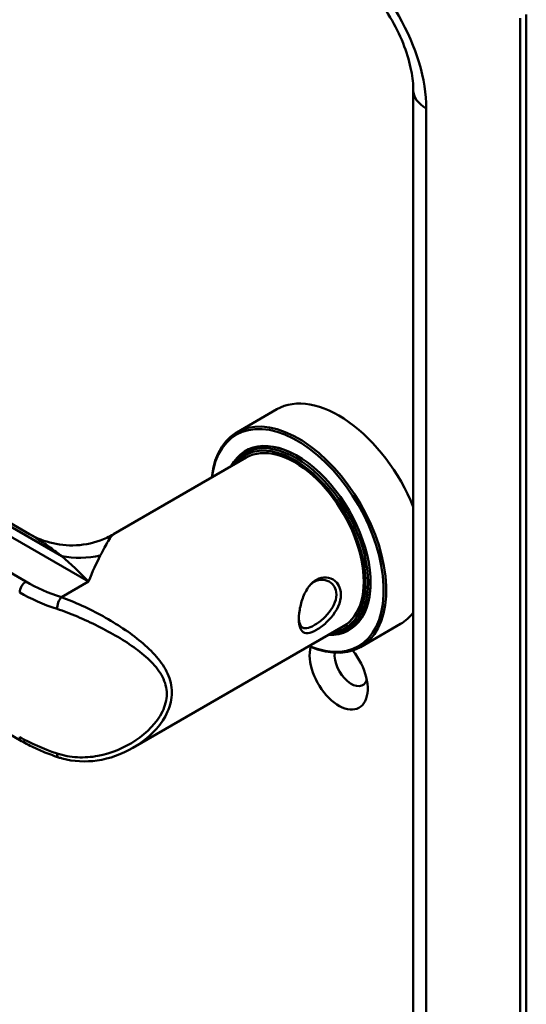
# Model space of a CAD drawing. Header units: millimetres. Extents: x 20 to 833, y 20 to 574.
# Tile 1 of 5: x 221 to 244, y 85 to 129. Entities that reach past the tile are written whole.
import ezdxf

# ---------------------------------------------------------------- set-up
doc = ezdxf.new("R2010")
doc.units = ezdxf.units.MM
doc.header["$LTSCALE"] = 2
doc.layers.add('Sichtbare Kanten(DIN)', color=7, linetype='Continuous', lineweight=50)
doc.layers.add('Sichtbare tangentiale Kanten(DIN)', color=7, linetype='Continuous', lineweight=50)

msp = doc.modelspace()

# ---------------------------------------------------------------- linework, layer by layer
at = {"layer": 'Sichtbare Kanten(DIN)'}
for p, q in [((244.0365111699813, 47.47020003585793), (244.0365111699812, 129.1198581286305)), ((244.3193538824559, 47.63349935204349), (244.3193538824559, 129.2831574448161)), ((239.2080840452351, 57.2681590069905), (239.2080840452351, 125.8538718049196)), ((221.8590989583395, 105.7904140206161), (197.9260422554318, 119.6081707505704)), ((221.4919368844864, 96.44018336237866), (195.4704073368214, 111.4637204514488)), ((233.0340725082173, 111.434294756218), (231.2238791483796, 110.3891791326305)), ((231.7804476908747, 109.5558135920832), (231.6107420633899, 109.4578340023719)), ((231.654173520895, 109.2519690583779), (225.6486446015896, 105.7846753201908)), ((236.054173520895, 101.6309455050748), (226.5291666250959, 96.13168020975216)), ((236.3804476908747, 101.5883798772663), (236.2107420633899, 101.490400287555)), ((238.6340725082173, 101.7348102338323), (236.8238791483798, 100.6896946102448))]:
    msp.add_line(p, q, dxfattribs=at)
for centre, major_axis, ratio, start_param, end_param in [((235.8340725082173, 106.5845524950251), (-2.800000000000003, 4.849742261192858), 0.5773502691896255, 4.477866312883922, 6.283185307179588), ((234.0238791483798, 105.5394368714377), (2.8, -4.849742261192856), 0.5773502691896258, 5.61623896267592, 10.09172430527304), ((233.9673106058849, 105.5067770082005), (-2.760000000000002, 4.780460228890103), 0.5773502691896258, 2.493276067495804, 6.931501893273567), ((233.9673106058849, 105.5067770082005), (2.34, -4.052998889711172), 0.5773502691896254, 5.935520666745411, 9.772442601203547), ((233.9107420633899, 105.4741171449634), (2.300000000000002, -3.983716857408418), 0.577350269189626, 5.987222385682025, 9.720740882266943), ((233.9955948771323, 105.5231069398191), (-2.319999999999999, 4.01835787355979), 0.5773502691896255, 5.502088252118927, 6.538937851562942), ((233.854173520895, 105.4414572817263), (-2.26, 3.914434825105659), 0.5773502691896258, 2.910651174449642, 6.514126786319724), ((234.1370162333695, 105.604756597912), (-2.319999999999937, 4.018357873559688), 0.5773502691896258, 0.0304834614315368, 0.1372034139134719), ((233.854173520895, 105.4414572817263), (-2.200000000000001, 3.810511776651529), 0.577350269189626, 3.141592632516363, 6.28318530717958), ((234.0804476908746, 105.572096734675), (-2.299999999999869, 3.983716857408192), 0.5773502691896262, 6.063132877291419, 6.283185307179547), ((233.9955948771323, 105.5231069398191), (2.319999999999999, -4.018357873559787), 0.5773502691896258, 6.027432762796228, 7.064282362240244), ((235.6077982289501, 106.4539142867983), (-1.800000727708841, 3.117692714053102), 0.5773502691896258, 2.462586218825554, 2.462623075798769), ((235.5512296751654, 106.4212555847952), (1.910001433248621, -3.308219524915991), 0.577350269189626, 5.557325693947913, 5.557339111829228), ((235.5512296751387, 106.4212542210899), (1.910000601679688, -3.308218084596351), 0.5773502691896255, 5.639967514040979, 5.640046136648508), ((234.1370160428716, 105.6047570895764), (1.950000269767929, -3.377499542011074), 0.577350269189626, 6.020574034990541, 6.020678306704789), ((234.1935847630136, 105.6374164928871), (1.910000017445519, -3.308217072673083), 0.5773502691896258, 6.045520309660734, 6.045823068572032), ((234.0804476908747, 105.5720967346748), (2.299999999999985, -3.983716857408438), 0.577350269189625, 0, 0.2200524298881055), ((235.8340725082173, 106.5845524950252), (2.799999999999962, -4.849742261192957), 0.5773502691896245, 0, 0.2345226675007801), ((233.8541733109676, 105.4414610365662), (-2.260002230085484, 3.914438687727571), 0.5773502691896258, 2.422781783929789, 2.422828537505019), ((233.9107421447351, 105.4741151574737), (2.299998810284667, -3.983714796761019), 0.5773502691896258, 5.546127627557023, 5.546169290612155), ((233.9673104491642, 105.5067829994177), (2.340003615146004, -4.053005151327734), 0.5773502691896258, 5.528422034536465, 5.528460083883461), ((234.1370162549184, 105.6047564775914), (-2.319999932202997, 4.018357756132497), 0.577350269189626, 2.582840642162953, 2.582923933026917), ((234.1370162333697, 105.6047565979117), (2.319999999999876, -4.018357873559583), 0.577350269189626, 6.145981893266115, 6.252701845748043), ((233.9107404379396, 105.4741258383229), (2.3000048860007, -3.983725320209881), 0.5773502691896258, 5.735243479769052, 5.735263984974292), ((233.8541739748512, 105.441455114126), (-2.259998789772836, 3.914432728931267), 0.577350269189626, 2.624619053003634, 2.624676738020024), ((233.8541734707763, 105.4414574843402), (-2.200000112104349, 3.810511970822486), 0.577350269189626, 2.677724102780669, 2.677869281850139), ((235.8340725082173, 99.56268189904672), (0.9300000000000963, -1.610807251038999), 0.5773502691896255, 3.658899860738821, 8.13845163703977), ((236.3997579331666, 99.88928053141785), (0.5300000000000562, -0.9179869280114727), 0.5773502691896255, 3.796234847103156, 6.739089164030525), ((223.2955694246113, 96.07945804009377), (-0.125310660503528, -0.379864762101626), 0.4050659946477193, 2.5814431e-09, 0.0026517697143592)]:
    msp.add_ellipse(centre, major_axis=major_axis, ratio=ratio, start_param=start_param, end_param=end_param, dxfattribs=at)
for points, knots in [([(239.2080840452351, 125.8538718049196), (239.2080840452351, 126.1147491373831), (239.1793267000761, 126.4183118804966), (239.0488393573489, 127.0908892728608), (238.9434709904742, 127.4623838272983), (238.6540926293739, 128.2301953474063), (238.467207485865, 128.6268458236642), (238.0294865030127, 129.3919630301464), (237.7778027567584, 129.7598622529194), (237.2454232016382, 130.4170881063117), (236.9651283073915, 130.7072250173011), (236.437985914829, 131.1645217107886), (236.190505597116, 131.3403504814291), (235.9654433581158, 131.4702902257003)], [1e-16, 1e-16, 1e-16, 1e-16, 0.2471264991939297, 0.2471264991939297, 0.5076091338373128, 0.5076091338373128, 0.7785580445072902, 0.7785580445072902, 1.053396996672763, 1.053396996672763, 1.324615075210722, 1.324615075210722, 1.570796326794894, 1.570796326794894, 1.570796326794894, 1.570796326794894]), ([(221.8578559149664, 105.791245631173), (222.1792805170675, 105.6057078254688), (222.5440386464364, 105.461742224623), (223.3100347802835, 105.2878945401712), (223.7213804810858, 105.2617680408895), (224.5461757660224, 105.3402012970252), (224.9674625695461, 105.4548481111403), (225.4471195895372, 105.6746623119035), (225.5480565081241, 105.7267288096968), (225.6448366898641, 105.7823665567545)], [0, 0, 0, 0, 0.304080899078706, 0.304080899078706, 0.6218937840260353, 0.6218937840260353, 0.9585767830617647, 0.9585767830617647, 1.051713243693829, 1.051713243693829, 1.051713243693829, 1.051713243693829]), ([(234.8256601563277, 103.7305585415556), (234.6827779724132, 103.6485174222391), (234.4206239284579, 103.3873738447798), (234.160014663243, 102.8257587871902), (234.0296918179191, 102.2117741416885), (234.0296905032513, 101.5040605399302), (234.2902841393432, 101.222812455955), (234.813348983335, 101.427140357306), (235.4370406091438, 101.8836428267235), (235.9477965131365, 102.6122575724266), (235.9457959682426, 103.2751435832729), (235.7992412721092, 103.5478594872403), (235.4863998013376, 103.8608325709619), (235.1116120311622, 103.8946939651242), (234.8257656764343, 103.7306191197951), (234.8257305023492, 103.7305989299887), (234.8256953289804, 103.730578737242), (234.8256601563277, 103.7305585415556)], [-2.115032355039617, -2.115032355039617, -2.115032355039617, -2.115032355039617, -1.96399314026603, -1.812916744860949, -1.66184034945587, -1.51076395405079, -1.208611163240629, -1.05753476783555, -0.906458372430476, -0.604305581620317, -0.4532291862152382, -0.339921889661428, -0.302152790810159, 0, 0, 0, 3.71806314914e-05, 3.71806314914e-05, 3.71806314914e-05, 3.71806314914e-05]), ([(234.7259000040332, 103.6317719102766), (234.7259314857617, 103.6317900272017), (234.7259629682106, 103.6318081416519), (234.7259944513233, 103.6318262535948), (234.9811532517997, 103.7786167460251), (235.2821236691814, 103.7536976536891), (235.4840328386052, 103.5913055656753), (235.5092714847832, 103.5710065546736), (235.5330609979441, 103.5486879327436), (235.5550665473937, 103.5245725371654), (235.6210831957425, 103.4522263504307), (235.6708733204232, 103.3636876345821), (235.6996345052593, 103.2642710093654), (235.7379827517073, 103.1317155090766), (235.7382868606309, 102.9791707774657), (235.6999704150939, 102.8252815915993), (235.6233375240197, 102.5175032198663), (235.3903583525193, 102.2037904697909), (235.1261232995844, 101.9659122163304), (234.9940057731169, 101.8469730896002), (234.8541284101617, 101.7461034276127), (234.7261424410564, 101.6722647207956), (234.5981564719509, 101.5984260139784), (234.4824846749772, 101.5518529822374), (234.3866486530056, 101.5392102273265), (234.1949766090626, 101.5139247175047), (234.0832930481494, 101.6281931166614), (234.0462199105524, 101.8697915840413), (234.041243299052, 101.9022231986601), (234.0375742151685, 101.9369294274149), (234.0352298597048, 101.9735584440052)], [2.115032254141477, 2.115032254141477, 2.115032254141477, 2.115032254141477, 2.115069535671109, 2.115069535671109, 2.115069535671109, 2.417222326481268, 2.417222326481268, 2.417222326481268, 2.454991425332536, 2.454991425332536, 2.454991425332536, 2.568298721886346, 2.568298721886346, 2.568298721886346, 2.719375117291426, 2.719375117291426, 2.719375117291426, 3.021527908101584, 3.021527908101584, 3.021527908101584, 3.172604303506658, 3.172604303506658, 3.172604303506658, 3.323680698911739, 3.323680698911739, 3.323680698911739, 3.625833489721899, 3.625833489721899, 3.625833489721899, 3.666393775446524, 3.666393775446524, 3.666393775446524, 3.666393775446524]), ([(223.1702587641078, 95.69959327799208), (223.0484528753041, 95.73977488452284), (222.9283728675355, 95.78187160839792), (222.6919815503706, 95.8698070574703), (222.5756702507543, 95.91564575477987), (222.3471236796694, 96.01097145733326), (222.2348884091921, 96.06045843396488), (222.0147914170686, 96.16298244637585), (221.906929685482, 96.2160194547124), (221.6958676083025, 96.3255415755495), (221.5926672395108, 96.38202666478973), (221.4919368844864, 96.44018336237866)], [1.304502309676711, 1.304502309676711, 1.304502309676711, 1.304502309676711, 1.357761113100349, 1.357761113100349, 1.411019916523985, 1.411019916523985, 1.464278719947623, 1.464278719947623, 1.517537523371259, 1.517537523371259, 1.570796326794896, 1.570796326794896, 1.570796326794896, 1.570796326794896]), ([(226.5239579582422, 96.12943062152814), (226.0297988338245, 95.84410970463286), (225.4756630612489, 95.64371801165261), (224.3922987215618, 95.48365611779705), (223.8471384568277, 95.50811123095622), (223.2810857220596, 95.66455989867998), (223.2256922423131, 95.68132310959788), (223.1706720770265, 95.69947474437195)], [0, 0, 0, 0, 0.4643449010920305, 0.4643449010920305, 0.8926640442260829, 0.8926640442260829, 0.939397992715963, 0.939397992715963, 0.939397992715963, 0.939397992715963])]:
    msp.add_open_spline(points, degree=3, knots=knots, dxfattribs=at)
for points in [[(225.6483879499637, 105.7844108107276), (225.6484857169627, 105.7844671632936), (225.648583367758, 105.7845232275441), (225.6486809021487, 105.7845790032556)], [(234.5505297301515, 103.4984232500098), (234.6056815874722, 103.5513502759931), (234.6644732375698, 103.5964223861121), (234.7259000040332, 103.6317719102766)], [(226.5239579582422, 96.12943062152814), (226.5255588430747, 96.13035495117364), (226.5271591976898, 96.13128028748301), (226.5287590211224, 96.13220662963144)]]:
    msp.add_open_spline(points, degree=3, dxfattribs=at)
at = {"layer": 'Sichtbare tangentiale Kanten(DIN)'}
for p, q in [((239.793870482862, 125.0373752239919), (239.793870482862, 56.45166242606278)), ((224.5203640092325, 103.6451648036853), (197.0846208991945, 119.4851984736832)), ((223.3114263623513, 104.7940838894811), (197.5560254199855, 119.6639715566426)), ((221.6919368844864, 103.6451648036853), (195.6704073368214, 118.6687018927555)), ((234.8259486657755, 103.7300642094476), (234.7261790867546, 103.6316101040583)), ((224.5203640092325, 103.6451648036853), (223.295569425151, 102.9380293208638))]:
    msp.add_line(p, q, dxfattribs=at)
for centre, major_axis, ratio, start_param, end_param in [((235.5512297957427, 127.4868649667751), (-3.000000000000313, 5.196152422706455), 0.5773502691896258, 3.926990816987, 5.497787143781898), ((241.208084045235, 125.8538718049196), (-1.999999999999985, 5.4e-15), 0.5773502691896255, 3.08e-14, 0.7853981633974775), ((224.2542354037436, 108.417616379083), (3.897602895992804, 0.8992728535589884), 0.9206273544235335, 4.26420734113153, 4.705279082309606), ((221.6919368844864, 103.3185661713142), (0.200000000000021, 0.346410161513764), 0.5773502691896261, 0.7853981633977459, 2.356194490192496), ((227.0659484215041, 106.7478518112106), (-7.599999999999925, -3.3e-15), 0.5773502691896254, 0.7853981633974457, 1.051692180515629), ((227.0659484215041, 106.4212531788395), (7.999999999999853, 4.816e-13), 0.5773502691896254, 3.926990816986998, 4.193284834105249), ((223.295569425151, 102.6114306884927), (0.1253106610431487, 0.3798647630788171), 0.4050659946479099, 0.6834548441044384, 2.254251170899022), ((227.0659484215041, 99.88928053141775), (-7.999999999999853, -3.3e-15), 0.5773502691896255, 0.7853981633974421, 1.051692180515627), ((221.6919368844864, 96.78659352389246), (-0.200000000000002, -0.3464101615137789), 0.5773502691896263, 5.497787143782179, 6.283185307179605), ((223.295569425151, 96.07945804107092), (-0.125310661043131, -0.3798647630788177), 0.4050659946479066, 5.395843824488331, 6.283185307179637)]:
    msp.add_ellipse(centre, major_axis=major_axis, ratio=ratio, start_param=start_param, end_param=end_param, dxfattribs=at)
for points, knots in [([(221.8591490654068, 105.7904990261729), (221.9970271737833, 105.7108783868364), (222.305266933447, 105.5214760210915), (222.7942854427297, 105.1875269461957), (223.1381451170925, 104.9298240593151), (223.3114263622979, 104.7940838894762)], [11.1130632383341, 11.1130632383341, 11.1130632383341, 11.1130632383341, 11.3712698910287, 11.6805591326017, 11.9898483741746, 11.9898483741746, 11.9898483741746, 11.9898483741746]), ([(225.0543983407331, 104.8230735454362), (225.1230357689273, 104.9569894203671), (225.2483375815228, 105.1985317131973), (225.4705797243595, 105.5887355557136), (225.5961375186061, 105.7537965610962), (225.6479715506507, 105.7841707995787), (225.6483879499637, 105.7844108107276)], [-11.9898483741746, -11.9898483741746, -11.9898483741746, -11.9898483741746, -11.6805591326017, -11.3712698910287, -10.7526914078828, -10.74765636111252, -10.74765636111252, -10.74765636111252, -10.74765636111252]), ([(223.3114263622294, 104.7940838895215), (223.7086137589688, 104.4505640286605), (224.1141950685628, 104.0634510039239), (224.5182710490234, 103.6473208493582), (224.5193175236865, 103.6462429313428), (224.5203640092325, 103.6451648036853)], [6.62028399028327, 6.62028399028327, 6.62028399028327, 6.62028399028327, 7.399491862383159, 7.399491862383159, 7.401515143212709, 7.401515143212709, 7.401515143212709, 7.401515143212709]), ([(224.5203640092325, 103.6451648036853), (224.5208321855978, 103.6463163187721), (224.5213003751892, 103.6474675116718), (224.7020657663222, 104.0918400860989), (224.8836036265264, 104.4898424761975), (225.0543983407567, 104.8230735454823)], [-7.401515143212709, -7.401515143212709, -7.401515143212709, -7.401515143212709, -7.399491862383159, -7.399491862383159, -6.62028399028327, -6.62028399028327, -6.62028399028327, -6.62028399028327]), ([(226.5287590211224, 96.13220662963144), (226.6543067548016, 96.20490225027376), (227.3070929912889, 96.6260654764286), (228.0753230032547, 97.45067215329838), (228.3655008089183, 98.6389229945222), (228.1886267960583, 99.36012247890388), (227.8891171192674, 99.88561236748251), (227.509987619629, 100.3756008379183), (226.6830285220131, 101.154284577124), (225.5029722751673, 101.9271400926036), (224.2373688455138, 102.5722305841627), (223.6011421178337, 102.831717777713), (223.295569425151, 102.9380293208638)], [-2.560050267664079, -2.560050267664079, -2.560050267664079, -2.560050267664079, -2.447238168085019, -1.95779053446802, -1.713066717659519, -1.46834290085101, -1.345980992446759, -1.223619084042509, -0.97889526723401, -0.489447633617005, -0.244723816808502, 0, 0, 0, 0]), ([(223.0971284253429, 102.4109137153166), (223.3953528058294, 102.3125347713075), (223.7069275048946, 102.1940493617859), (224.0189024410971, 102.0626819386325), (224.3308773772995, 101.9313145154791), (224.6430777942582, 101.7868757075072), (224.9491071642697, 101.6336497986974), (225.5611659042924, 101.3271979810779), (226.1488801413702, 100.9863667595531), (226.6606193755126, 100.611025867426), (226.9164889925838, 100.4233554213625), (227.1533818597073, 100.2269168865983), (227.3593897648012, 100.0165533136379), (227.4623937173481, 99.91137152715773), (227.557673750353, 99.80268803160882), (227.6430096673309, 99.68975089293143), (227.728345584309, 99.576813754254), (227.8037384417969, 99.45962178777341), (227.8658962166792, 99.33819164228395), (227.9902117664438, 99.09533135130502), (228.061645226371, 98.835221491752), (228.0607371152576, 98.56904618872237), (228.0598290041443, 98.30287088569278), (227.9865779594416, 98.03065957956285), (227.8633730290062, 97.7745341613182), (227.6169631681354, 97.26228332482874), (227.1702895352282, 96.81659725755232), (226.6560208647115, 96.47162822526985), (226.1417521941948, 96.12665919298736), (225.5593941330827, 95.88065856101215), (224.9488982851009, 95.76840171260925), (224.64365036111, 95.71227328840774), (224.3314528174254, 95.68950048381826), (224.0193523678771, 95.70652098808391), (223.7072519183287, 95.72354149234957), (223.3953528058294, 95.78056212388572), (223.0971284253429, 95.87894106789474)], [0, 0, 0, 0, 0.244723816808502, 0.244723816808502, 0.244723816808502, 0.489447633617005, 0.489447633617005, 0.489447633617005, 0.97889526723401, 0.97889526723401, 0.97889526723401, 1.223619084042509, 1.223619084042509, 1.223619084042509, 1.345980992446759, 1.345980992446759, 1.345980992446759, 1.46834290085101, 1.46834290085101, 1.46834290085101, 1.713066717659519, 1.713066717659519, 1.713066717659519, 1.95779053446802, 1.95779053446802, 1.95779053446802, 2.447238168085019, 2.447238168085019, 2.447238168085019, 2.936685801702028, 2.936685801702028, 2.936685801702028, 3.181409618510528, 3.181409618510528, 3.181409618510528, 3.426133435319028, 3.426133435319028, 3.426133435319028, 3.426133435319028])]:
    msp.add_open_spline(points, degree=3, knots=knots, dxfattribs=at)

doc.saveas('drawing.dxf')
